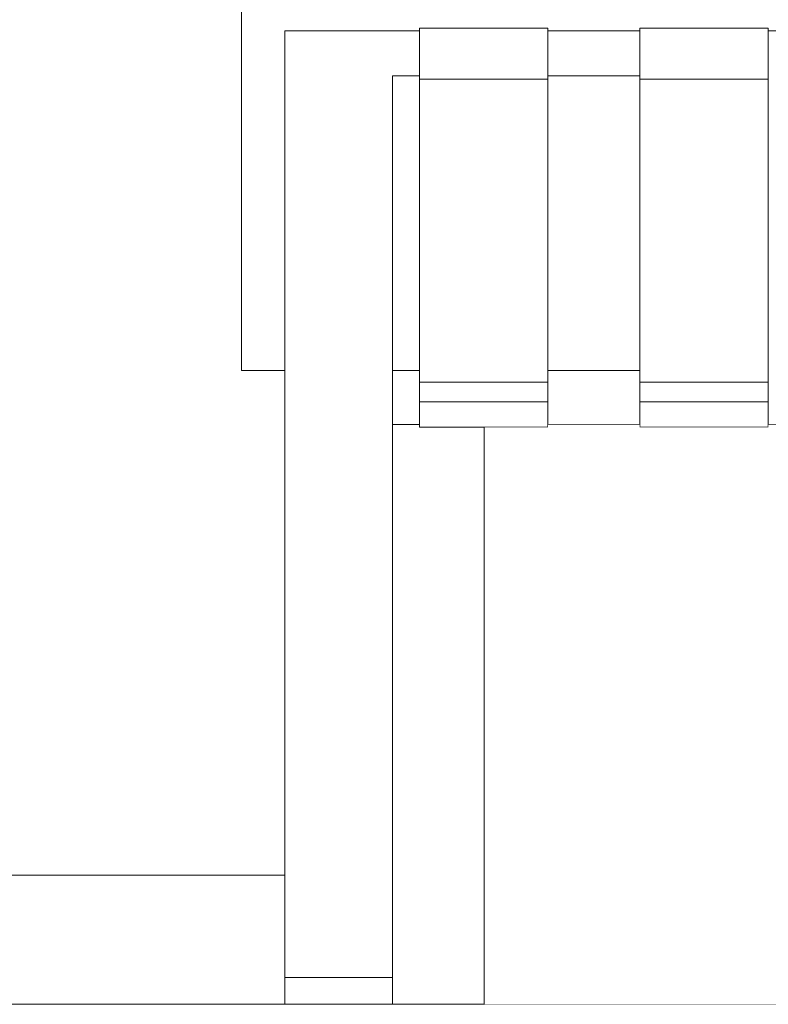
# Model space of a CAD drawing. Header units: millimetres. Extents: x -30280 to 100171, y -17460 to 4378.
# Tile 147 of 256: x 72620 to 72898, y -13458 to -13092. Entities that reach past the tile are written whole.
import ezdxf

# ---------------------------------------------------------------- set-up
doc = ezdxf.new("R2010")
doc.units = ezdxf.units.MM
doc.header["$MEASUREMENT"] = 0
doc.linetypes.add('Wipeout_Contour', pattern=[1000, 0, -1000])
for name, color, linetype in [('Nuevo_08_E_Envans secs', 7, 'Continuous'), ('Nuevo_09_EI_Mobiliari general', 7, 'Continuous'), ('Nuevo_14_PAV_Soft Light Grey 0554', 7, 'Continuous'), ('Nuevo_Ventanas Archicad', 7, 'Continuous')]:
    doc.layers.add(name, color=color, linetype=linetype)
for name, color, linetype, lineweight in [('Nuevo_08_E_Envans secs_Pluma_Nº__47', 7, 'Continuous', 20), ('Nuevo_09_EI_Mobiliari general_Pluma_Nº__1', 7, 'Continuous', 5), ('Nuevo_14_PAV_Soft Light Grey 0554_Pluma_Nº__29', 7, 'Continuous', 20), ('Nuevo_Ventanas Archicad_Pluma_Nº__1', 7, 'Continuous', 5)]:
    doc.layers.add(name, color=color, linetype=linetype, lineweight=lineweight)

# ---------------------------------------------------------------- blocks, each defined once
blk = doc.blocks.new('Elem Sección_266_3', base_point=(91863.52, -13459.98))
at = {"color": 254, "linetype": 'Wipeout_Contour', "lineweight": 0, "ltscale": 443869.686703}
blk.add_wipeout([(72758.36, -13409.98), (72792.41, -13409.98), (72792.41, -13243.75), (72768.36, -13243.75), (72768.36, -13242.73), (72758.36, -13242.73)], dxfattribs=at).dxf.layer = 'Nuevo_Ventanas Archicad'
at = {"color": 254, "linetype": 'Wipeout_Contour', "lineweight": 0, "ltscale": 295443.287826}
blk.add_wipeout([(72539.32, -13457.98), (72718.36, -13457.98), (72718.36, -13409.98), (72539.32, -13409.98)], dxfattribs=at).dxf.layer = 'Nuevo_Ventanas Archicad'
at = {"color": 254, "linetype": 'Wipeout_Contour', "lineweight": 0, "ltscale": 6281358.087819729}
blk.add_wipeout([(70779.33, -11399.98), (70779.33, -13409.98), (70885.03, -13409.98), (70885.03, -13222.72), (70869.03, -13222.72), (70869.03, -13105.29), (70869.03, -13083.96), (70869.03, -12765.01), (70869.03, -12755.4), (70869.03, -12709.76), (70869.57, -12705.67), (70871.17, -12701.85), (70873.03, -12699.46), (70873.03, -12697.89), (70874.61, -12697.89), (70877.03, -12696.05), (70880.89, -12694.47), (70885.03, -12693.93), (71605.03, -12693.93), (71609.17, -12694.47), (71613.03, -12696.05), (71615.45, -12697.89), (71617.03, -12697.89), (71617.03, -12699.46), (71618.88, -12701.85), (71620.48, -12705.67), (71621.03, -12709.76), (71621.03, -12755.4), (71621.03, -12765.01), (71621.03, -13083.96), (71621.03, -13105.29), (71621.03, -13222.72), (71605.03, -13222.72), (71605.03, -13409.98), (71819.32, -13409.98), (71819.32, -13222.72), (71803.32, -13222.72), (71803.32, -13158.54), (71803.32, -13115.54), (71803.32, -13083.96), (71803.32, -13077.32), (71803.32, -12765.01), (71803.32, -12755.4), (71803.32, -12709.76), (71803.87, -12705.67), (71805.47, -12701.85), (71807.32, -12699.46), (71807.32, -12697.89), (71808.9, -12697.89), (71811.32, -12696.05), (71815.18, -12694.47), (71819.32, -12693.93), (72539.32, -12693.93), (72543.46, -12694.47), (72547.32, -12696.05), (72549.74, -12697.89), (72551.32, -12697.89), (72551.32, -12699.46), (72553.18, -12701.85), (72554.78, -12705.67), (72555.32, -12709.76), (72555.32, -12755.4), (72555.32, -12765.01), (72555.32, -13077.32), (72555.32, -13083.96), (72555.32, -13115.54), (72555.32, -13158.54), (72555.32, -13222.72), (72539.32, -13222.72), (72539.32, -13409.98), (72718.36, -13409.98), (72718.36, -13222.72), (72702.36, -13222.72), (72702.36, -13158.54), (72702.36, -13139.56), (72702.36, -12709.76), (72702.9, -12705.67), (72704.5, -12701.85), (72706.36, -12699.46), (72706.36, -12697.89), (72707.94, -12697.89), (72710.36, -12696.05), (72714.22, -12694.47), (72718.36, -12693.93), (72752.42, -12693.93), (72752.42, -11399.98)], dxfattribs=at).dxf.layer = 'Nuevo_Ventanas Archicad'
at = {"color": 254, "linetype": 'Wipeout_Contour', "lineweight": 0, "ltscale": 296019.701994}
blk.add_wipeout([(72758.36, -13457.98), (72792.41, -13457.98), (72792.41, -13409.98), (72758.36, -13409.98)], dxfattribs=at).dxf.layer = 'Nuevo_Ventanas Archicad'
at = {"layer": 'Nuevo_Ventanas Archicad_Pluma_Nº__1', "color": 7, "linetype": 'Continuous', "lineweight": 5}
blk.add_line((72718.36, -13409.98), (72539.32, -13409.98), dxfattribs=at)
blk = doc.blocks.new('Elem Sección_273_3', base_point=(91863.52, -13459.98))
at = {"color": 254, "linetype": 'Wipeout_Contour', "lineweight": 0, "ltscale": 295588.63392}
blk.add_wipeout([(72718.36, -13158.54), (72702.36, -13158.54), (72702.36, -13222.72), (72718.36, -13222.72)], dxfattribs=at).dxf.layer = 'Nuevo_09_EI_Mobiliari general'
at = {"color": 254, "linetype": 'Wipeout_Contour', "lineweight": 0, "ltscale": 295797.23154}
blk.add_wipeout([(72758.36, -13222.72), (72768.36, -13222.72), (72768.36, -13158.54), (72758.36, -13158.54)], dxfattribs=at).dxf.layer = 'Nuevo_09_EI_Mobiliari general'
at = {"color": 254, "linetype": 'Wipeout_Contour', "lineweight": 0, "ltscale": 296071.664271}
blk.add_wipeout([(72816.05, -13158.54), (72816.05, -13222.72), (72850.12, -13222.72), (72850.12, -13158.54)], dxfattribs=at).dxf.layer = 'Nuevo_09_EI_Mobiliari general'
at = {"color": 254, "linetype": 'Wipeout_Contour', "lineweight": 0, "ltscale": 296393.468043}
blk.add_wipeout([(72897.81, -13158.54), (72897.81, -13222.72), (72931.88, -13222.72), (72931.88, -13158.54)], dxfattribs=at).dxf.layer = 'Nuevo_09_EI_Mobiliari general'
at = {"color": 254, "linetype": 'Wipeout_Contour', "lineweight": 0, "ltscale": 296108.818903}
blk.add_wipeout([(72850.12, -13242.65), (72816.05, -13242.65), (72816.05, -13242.73), (72850.12, -13242.73)], dxfattribs=at).dxf.layer = 'Nuevo_09_EI_Mobiliari general'
at = {"color": 254, "linetype": 'Wipeout_Contour', "lineweight": 0, "ltscale": 3860630.931072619}
blk.add_wipeout([(72702.36, -13158.54), (72718.36, -13158.54), (72718.36, -13096.58), (72768.36, -13096.58), (72768.36, -13095.52), (72816.05, -13095.52), (72816.05, -13096.58), (72850.12, -13096.58), (72850.12, -13095.52), (72897.81, -13095.52), (72897.81, -13096.58), (72931.88, -13096.58), (72931.88, -13095.52), (72979.57, -13095.52), (72979.57, -13096.58), (73013.63, -13096.58), (73013.63, -13095.52), (73061.33, -13095.52), (73061.33, -13096.58), (73095.39, -13096.58), (73095.39, -13095.52), (73143.08, -13095.52), (73143.08, -13096.58), (73177.15, -13096.58), (73177.15, -13095.52), (73224.84, -13095.52), (73224.84, -13096.58), (73258.91, -13096.58), (73258.91, -13095.52), (73306.6, -13095.52), (73306.6, -13096.58), (73340.67, -13096.58), (73340.67, -13095.52), (73388.36, -13095.52), (73388.36, -13096.58), (73438.36, -13096.58), (73438.36, -13158.54), (73454.36, -13158.54), (73454.36, -13089.34), (73453.81, -13088.27), (73452.22, -13087.27), (73449.67, -13086.41), (73446.36, -13085.75), (73442.5, -13085.34), (73438.36, -13085.2), (72718.36, -13085.2), (72714.22, -13085.34), (72710.36, -13085.75), (72707.05, -13086.41), (72704.5, -13087.27), (72702.9, -13088.27), (72702.36, -13089.34)], dxfattribs=at).dxf.layer = 'Nuevo_09_EI_Mobiliari general'
at = {"color": 254, "linetype": 'Wipeout_Contour', "lineweight": 0, "ltscale": 296098.487282}
blk.add_wipeout([(72816.05, -13233.77), (72850.12, -13233.77), (72850.12, -13222.72), (72816.05, -13222.72)], dxfattribs=at).dxf.layer = 'Nuevo_09_EI_Mobiliari general'
at = {"color": 254, "linetype": 'Wipeout_Contour', "lineweight": 0, "ltscale": 296420.261928}
blk.add_wipeout([(72931.88, -13222.72), (72897.81, -13222.72), (72897.81, -13233.77), (72931.88, -13233.77)], dxfattribs=at).dxf.layer = 'Nuevo_09_EI_Mobiliari general'
at = {"layer": 'Nuevo_09_EI_Mobiliari general_Pluma_Nº__1', "color": 7, "linetype": 'Continuous', "lineweight": 5}
for p in [(72702.36, -13089.34), (72702.36, -13222.72)]:
    blk.add_line(p, (72702.36, -13158.54), dxfattribs=at)
at = {"color": 254, "linetype": 'Wipeout_Contour', "lineweight": 0, "ltscale": 295632.190734}
blk.add_wipeout([(72718.36, -13096.58), (72718.36, -13097.35), (72758.36, -13097.35), (72758.36, -13096.58)], dxfattribs=at).dxf.layer = 'Nuevo_09_EI_Mobiliari general'
at = {"color": 254, "linetype": 'Wipeout_Contour', "lineweight": 0, "ltscale": 296005.102751}
blk.add_wipeout([(72816.05, -13097.35), (72850.12, -13097.35), (72850.12, -13096.58), (72816.05, -13096.58)], dxfattribs=at).dxf.layer = 'Nuevo_09_EI_Mobiliari general'
at = {"color": 254, "linetype": 'Wipeout_Contour', "lineweight": 0, "ltscale": 295758.262349}
blk.add_wipeout([(72758.36, -13158.54), (72768.36, -13158.54), (72768.36, -13113.3), (72758.36, -13113.3)], dxfattribs=at).dxf.layer = 'Nuevo_09_EI_Mobiliari general'
at = {"color": 254, "linetype": 'Wipeout_Contour', "lineweight": 0, "ltscale": 296032.731215}
blk.add_wipeout([(72850.12, -13113.3), (72816.05, -13113.3), (72816.05, -13158.54), (72850.12, -13158.54)], dxfattribs=at).dxf.layer = 'Nuevo_09_EI_Mobiliari general'
at = {"color": 254, "linetype": 'Wipeout_Contour', "lineweight": 0, "ltscale": 296354.577239}
blk.add_wipeout([(72897.81, -13113.3), (72897.81, -13158.54), (72931.88, -13158.54), (72931.88, -13113.3)], dxfattribs=at).dxf.layer = 'Nuevo_09_EI_Mobiliari general'
at = {"color": 254, "linetype": 'Wipeout_Contour', "lineweight": 0, "ltscale": 296102.939665}
blk.add_wipeout([(72816.05, -13235.18), (72850.12, -13235.18), (72850.12, -13233.77), (72816.05, -13233.77)], dxfattribs=at).dxf.layer = 'Nuevo_09_EI_Mobiliari general'
at = {"color": 254, "linetype": 'Wipeout_Contour', "lineweight": 0, "ltscale": 295635.929883}
blk.add_wipeout([(72718.36, -13097.35), (72718.36, -13107.13), (72758.36, -13107.13), (72758.36, -13097.35)], dxfattribs=at).dxf.layer = 'Nuevo_09_EI_Mobiliari general'
at = {"color": 254, "linetype": 'Wipeout_Contour', "lineweight": 0, "ltscale": 296008.837189}
blk.add_wipeout([(72816.05, -13097.35), (72816.05, -13107.13), (72850.12, -13107.13), (72850.12, -13097.35)], dxfattribs=at).dxf.layer = 'Nuevo_09_EI_Mobiliari general'
at = {"color": 254, "linetype": 'Wipeout_Contour', "lineweight": 0, "ltscale": 296106.116261}
blk.add_wipeout([(72850.12, -13235.18), (72816.05, -13235.18), (72816.05, -13242.65), (72850.12, -13242.65)], dxfattribs=at).dxf.layer = 'Nuevo_09_EI_Mobiliari general'
at = {"layer": 'Nuevo_09_EI_Mobiliari general_Pluma_Nº__1', "color": 7, "linetype": 'Continuous', "lineweight": 5}
blk.add_line((72718.36, -13096.58), (72718.36, -13097.35), dxfattribs=at)
at = {"color": 254, "linetype": 'Wipeout_Contour', "lineweight": 0, "ltscale": 295730.608253}
blk.add_wipeout([(72758.36, -13097.35), (72768.36, -13097.35), (72768.36, -13096.58), (72758.36, -13096.58)], dxfattribs=at).dxf.layer = 'Nuevo_09_EI_Mobiliari general'
at = {"color": 254, "linetype": 'Wipeout_Contour', "lineweight": 0, "ltscale": 296165.446554}
blk.add_wipeout([(72897.81, -13095.52), (72850.12, -13095.52), (72850.12, -13096.74), (72897.81, -13096.74)], dxfattribs=at).dxf.layer = 'Nuevo_09_EI_Mobiliari general'
at = {"color": 254, "linetype": 'Wipeout_Contour', "lineweight": 0, "ltscale": 295639.816622}
blk.add_wipeout([(72718.36, -13107.13), (72718.36, -13108.32), (72758.36, -13108.32), (72758.36, -13107.13)], dxfattribs=at).dxf.layer = 'Nuevo_09_EI_Mobiliari general'
at = {"color": 254, "linetype": 'Wipeout_Contour', "lineweight": 0, "ltscale": 296012.719035}
blk.add_wipeout([(72850.12, -13107.13), (72816.05, -13107.13), (72816.05, -13108.32), (72850.12, -13108.32)], dxfattribs=at).dxf.layer = 'Nuevo_09_EI_Mobiliari general'
at = {"color": 254, "linetype": 'Wipeout_Contour', "lineweight": 0, "ltscale": 296267.048173}
blk.add_wipeout([(72897.81, -13234.34), (72850.12, -13234.34), (72850.12, -13243.62), (72897.81, -13243.62)], dxfattribs=at).dxf.layer = 'Nuevo_09_EI_Mobiliari general'
at = {"color": 254, "linetype": 'Wipeout_Contour', "lineweight": 0, "ltscale": 295642.006503}
blk.add_wipeout([(72718.36, -13108.32), (72718.36, -13113.3), (72758.36, -13113.3), (72758.36, -13108.32)], dxfattribs=at).dxf.layer = 'Nuevo_09_EI_Mobiliari general'
at = {"color": 254, "linetype": 'Wipeout_Contour', "lineweight": 0, "ltscale": 296014.906154}
blk.add_wipeout([(72816.05, -13108.32), (72816.05, -13113.3), (72850.12, -13113.3), (72850.12, -13108.32)], dxfattribs=at).dxf.layer = 'Nuevo_09_EI_Mobiliari general'
at = {"color": 254, "linetype": 'Wipeout_Contour', "lineweight": 0, "ltscale": 296261.127245}
blk.add_wipeout([(72850.12, -13234.34), (72897.81, -13234.34), (72897.81, -13227.05), (72850.12, -13227.05)], dxfattribs=at).dxf.layer = 'Nuevo_09_EI_Mobiliari general'
at = {"color": 254, "linetype": 'Wipeout_Contour', "lineweight": 0, "ltscale": 296270.412975}
blk.add_wipeout([(72897.81, -13243.62), (72850.12, -13243.62), (72850.12, -13243.75), (72897.81, -13243.75)], dxfattribs=at).dxf.layer = 'Nuevo_09_EI_Mobiliari general'
at = {"layer": 'Nuevo_09_EI_Mobiliari general_Pluma_Nº__1', "color": 7, "linetype": 'Continuous', "lineweight": 5}
for p, q in [((72718.36, -13097.35), (72718.36, -13107.13)), ((72718.36, -13107.13), (72718.36, -13108.32)), ((72850.12, -13234.34), (72850.12, -13243.62)), ((72897.81, -13234.34), (72850.12, -13234.34)), ((72897.81, -13234.34), (72897.81, -13243.62)), ((72850.12, -13243.62), (72850.12, -13243.75)), ((72931.88, -13242.73), (72897.81, -13242.73)), ((72897.81, -13243.62), (72897.81, -13243.75)), ((72897.81, -13243.75), (72850.12, -13243.75))]:
    blk.add_line(p, q, dxfattribs=at)
at = {"color": 254, "linetype": 'Wipeout_Contour', "lineweight": 0, "ltscale": 295734.346156}
blk.add_wipeout([(72758.36, -13107.13), (72768.36, -13107.13), (72768.36, -13097.35), (72758.36, -13097.35)], dxfattribs=at).dxf.layer = 'Nuevo_09_EI_Mobiliari general'
at = {"color": 254, "linetype": 'Wipeout_Contour', "lineweight": 0, "ltscale": 296169.625058}
blk.add_wipeout([(72897.81, -13096.74), (72850.12, -13096.74), (72850.12, -13107.33), (72897.81, -13107.33)], dxfattribs=at).dxf.layer = 'Nuevo_09_EI_Mobiliari general'
at = {"color": 254, "linetype": 'Wipeout_Contour', "lineweight": 0, "ltscale": 295651.101931}
blk.add_wipeout([(72718.36, -13133.93), (72758.36, -13133.93), (72758.36, -13113.3), (72718.36, -13113.3)], dxfattribs=at).dxf.layer = 'Nuevo_09_EI_Mobiliari general'
at = {"layer": 'Nuevo_09_EI_Mobiliari general_Pluma_Nº__1', "color": 7, "linetype": 'Continuous', "lineweight": 5}
for p, q in [((72718.36, -13096.58), (72758.36, -13096.58)), ((72850.12, -13095.52), (72850.12, -13096.74)), ((72897.81, -13095.52), (72850.12, -13095.52)), ((72897.81, -13095.52), (72897.81, -13096.74)), ((72931.88, -13096.58), (72897.81, -13096.58)), ((72718.36, -13108.32), (72718.36, -13113.3))]:
    blk.add_line(p, q, dxfattribs=at)
at = {"color": 254, "linetype": 'Wipeout_Contour', "lineweight": 0, "ltscale": 295843.575518}
blk.add_wipeout([(72816.05, -13095.52), (72768.36, -13095.52), (72768.36, -13096.74), (72816.05, -13096.74)], dxfattribs=at).dxf.layer = 'Nuevo_09_EI_Mobiliari general'
at = {"color": 254, "linetype": 'Wipeout_Contour', "lineweight": 0, "ltscale": 295738.231602}
blk.add_wipeout([(72758.36, -13107.13), (72758.36, -13108.32), (72768.36, -13108.32), (72768.36, -13107.13)], dxfattribs=at).dxf.layer = 'Nuevo_09_EI_Mobiliari general'
at = {"color": 254, "linetype": 'Wipeout_Contour', "lineweight": 0, "ltscale": 296174.037265}
blk.add_wipeout([(72897.81, -13107.33), (72850.12, -13107.33), (72850.12, -13109.21), (72897.81, -13109.21)], dxfattribs=at).dxf.layer = 'Nuevo_09_EI_Mobiliari general'
at = {"color": 254, "linetype": 'Wipeout_Contour', "lineweight": 0, "ltscale": 295663.975654}
blk.add_wipeout([(72718.36, -13133.93), (72718.36, -13149.53), (72758.36, -13149.53), (72758.36, -13133.93)], dxfattribs=at).dxf.layer = 'Nuevo_09_EI_Mobiliari general'
at = {"layer": 'Nuevo_09_EI_Mobiliari general_Pluma_Nº__1', "color": 7, "linetype": 'Continuous', "lineweight": 5}
for p, q in [((72850.12, -13096.74), (72850.12, -13107.33)), ((72897.81, -13096.74), (72897.81, -13107.33)), ((72718.36, -13113.3), (72718.36, -13133.93))]:
    blk.add_line(p, q, dxfattribs=at)
at = {"color": 254, "linetype": 'Wipeout_Contour', "lineweight": 0, "ltscale": 295740.420751}
blk.add_wipeout([(72768.36, -13108.32), (72758.36, -13108.32), (72758.36, -13113.3), (72768.36, -13113.3)], dxfattribs=at).dxf.layer = 'Nuevo_09_EI_Mobiliari general'
at = {"color": 254, "linetype": 'Wipeout_Contour', "lineweight": 0, "ltscale": 296176.573308}
blk.add_wipeout([(72897.81, -13109.21), (72850.12, -13109.21), (72850.12, -13114.49), (72897.81, -13114.49)], dxfattribs=at).dxf.layer = 'Nuevo_09_EI_Mobiliari general'
at = {"color": 254, "linetype": 'Wipeout_Contour', "lineweight": 0, "ltscale": 295677.103874}
blk.add_wipeout([(72718.36, -13170.82), (72758.36, -13170.82), (72758.36, -13149.53), (72718.36, -13149.53)], dxfattribs=at).dxf.layer = 'Nuevo_09_EI_Mobiliari general'
at = {"layer": 'Nuevo_09_EI_Mobiliari general_Pluma_Nº__1', "color": 7, "linetype": 'Continuous', "lineweight": 5}
for p, q in [((72850.12, -13107.33), (72850.12, -13109.21)), ((72897.81, -13107.33), (72897.81, -13109.21)), ((72758.36, -13113.3), (72758.36, -13133.93)), ((72718.36, -13133.93), (72718.36, -13149.53)), ((72758.36, -13133.93), (72758.36, -13149.53))]:
    blk.add_line(p, q, dxfattribs=at)
at = {"color": 254, "linetype": 'Wipeout_Contour', "lineweight": 0, "ltscale": 295847.758568}
blk.add_wipeout([(72816.05, -13096.74), (72768.36, -13096.74), (72768.36, -13107.33), (72816.05, -13107.33)], dxfattribs=at).dxf.layer = 'Nuevo_09_EI_Mobiliari general'
at = {"color": 254, "linetype": 'Wipeout_Contour', "lineweight": 0, "ltscale": 296218.483461}
blk.add_wipeout([(72850.12, -13114.49), (72850.12, -13227.05), (72897.81, -13227.05), (72897.81, -13114.49)], dxfattribs=at).dxf.layer = 'Nuevo_09_EI_Mobiliari general'
at = {"color": 254, "linetype": 'Wipeout_Contour', "lineweight": 0, "ltscale": 295694.234518}
blk.add_wipeout([(72718.36, -13170.82), (72718.36, -13197.6), (72758.36, -13197.6), (72758.36, -13170.82)], dxfattribs=at).dxf.layer = 'Nuevo_09_EI_Mobiliari general'
at = {"layer": 'Nuevo_09_EI_Mobiliari general_Pluma_Nº__1', "color": 7, "linetype": 'Continuous', "lineweight": 5}
for p, q in [((72768.36, -13096.58), (72758.36, -13096.58)), ((72768.36, -13095.52), (72768.36, -13096.74)), ((72816.05, -13095.52), (72768.36, -13095.52)), ((72816.05, -13095.52), (72816.05, -13096.74)), ((72850.12, -13096.58), (72816.05, -13096.58)), ((72850.12, -13109.21), (72850.12, -13114.49)), ((72897.81, -13109.21), (72897.81, -13114.49)), ((72897.81, -13114.49), (72850.12, -13114.49)), ((72850.12, -13114.49), (72850.12, -13227.05)), ((72897.81, -13227.05), (72897.81, -13114.49)), ((72718.36, -13149.53), (72718.36, -13170.82)), ((72758.36, -13149.53), (72758.36, -13170.82)), ((72850.12, -13227.05), (72850.12, -13234.34)), ((72850.12, -13227.05), (72897.81, -13227.05)), ((72897.81, -13227.05), (72897.81, -13234.34))]:
    blk.add_line(p, q, dxfattribs=at)
at = {"color": 254, "linetype": 'Wipeout_Contour', "lineweight": 0, "ltscale": 295852.175575}
blk.add_wipeout([(72816.05, -13107.33), (72768.36, -13107.33), (72768.36, -13109.21), (72816.05, -13109.21)], dxfattribs=at).dxf.layer = 'Nuevo_09_EI_Mobiliari general'
at = {"color": 254, "linetype": 'Wipeout_Contour', "lineweight": 0, "ltscale": 295715.224628}
blk.add_wipeout([(72718.36, -13229.6), (72758.36, -13229.6), (72758.36, -13197.6), (72718.36, -13197.6)], dxfattribs=at).dxf.layer = 'Nuevo_09_EI_Mobiliari general'
at = {"layer": 'Nuevo_09_EI_Mobiliari general_Pluma_Nº__1', "color": 7, "linetype": 'Continuous', "lineweight": 5}
for p, q in [((72768.36, -13096.74), (72768.36, -13107.33)), ((72816.05, -13096.74), (72816.05, -13107.33)), ((72718.36, -13170.82), (72718.36, -13197.6)), ((72758.36, -13170.82), (72758.36, -13197.6)), ((72702.36, -13222.72), (72718.36, -13222.72))]:
    blk.add_line(p, q, dxfattribs=at)
at = {"color": 254, "linetype": 'Wipeout_Contour', "lineweight": 0, "ltscale": 295854.714378}
blk.add_wipeout([(72816.05, -13109.21), (72768.36, -13109.21), (72768.36, -13114.49), (72816.05, -13114.49)], dxfattribs=at).dxf.layer = 'Nuevo_09_EI_Mobiliari general'
at = {"color": 254, "linetype": 'Wipeout_Contour', "lineweight": 0, "ltscale": 295739.897814}
blk.add_wipeout([(72718.36, -13229.6), (72718.36, -13266.53), (72758.36, -13266.53), (72758.36, -13229.6)], dxfattribs=at).dxf.layer = 'Nuevo_09_EI_Mobiliari general'
at = {"layer": 'Nuevo_09_EI_Mobiliari general_Pluma_Nº__1', "color": 7, "linetype": 'Continuous', "lineweight": 5}
for p, q in [((72768.36, -13107.33), (72768.36, -13109.21)), ((72816.05, -13107.33), (72816.05, -13109.21)), ((72718.36, -13197.6), (72718.36, -13229.6))]:
    blk.add_line(p, q, dxfattribs=at)
at = {"color": 254, "linetype": 'Wipeout_Contour', "lineweight": 0, "ltscale": 295824.079432}
blk.add_wipeout([(72758.36, -13233.77), (72768.36, -13233.77), (72768.36, -13222.72), (72758.36, -13222.72)], dxfattribs=at).dxf.layer = 'Nuevo_09_EI_Mobiliari general'
at = {"color": 254, "linetype": 'Wipeout_Contour', "lineweight": 0, "ltscale": 295834.420631}
blk.add_wipeout([(72758.36, -13242.73), (72768.36, -13242.73), (72768.36, -13242.65), (72758.36, -13242.65)], dxfattribs=at).dxf.layer = 'Nuevo_09_EI_Mobiliari general'
at = {"color": 254, "linetype": 'Wipeout_Contour', "lineweight": 0, "ltscale": 295760.172539}
blk.add_wipeout([(72718.36, -13286.13), (72758.36, -13286.13), (72758.36, -13266.53), (72718.36, -13266.53)], dxfattribs=at).dxf.layer = 'Nuevo_09_EI_Mobiliari general'
at = {"layer": 'Nuevo_09_EI_Mobiliari general_Pluma_Nº__1', "color": 7, "linetype": 'Continuous', "lineweight": 5}
for p, q in [((72758.36, -13197.6), (72758.36, -13229.6)), ((72718.36, -13229.6), (72718.36, -13266.53))]:
    blk.add_line(p, q, dxfattribs=at)
at = {"color": 254, "linetype": 'Wipeout_Contour', "lineweight": 0, "ltscale": 295828.535939}
blk.add_wipeout([(72758.36, -13233.77), (72758.36, -13235.18), (72768.36, -13235.18), (72768.36, -13233.77)], dxfattribs=at).dxf.layer = 'Nuevo_09_EI_Mobiliari general'
at = {"color": 254, "linetype": 'Wipeout_Contour', "lineweight": 0, "ltscale": 295768.995036}
blk.add_wipeout([(72718.36, -13286.13), (72718.36, -13291.09), (72758.36, -13291.09), (72758.36, -13286.13)], dxfattribs=at).dxf.layer = 'Nuevo_09_EI_Mobiliari general'
at = {"layer": 'Nuevo_09_EI_Mobiliari general_Pluma_Nº__1', "color": 7, "linetype": 'Continuous', "lineweight": 5}
for p, q in [((72718.36, -13266.53), (72718.36, -13286.13)), ((72758.36, -13266.53), (72758.36, -13286.13))]:
    blk.add_line(p, q, dxfattribs=at)
at = {"color": 254, "linetype": 'Wipeout_Contour', "lineweight": 0, "ltscale": 295831.715482}
blk.add_wipeout([(72758.36, -13242.65), (72768.36, -13242.65), (72768.36, -13235.18), (72758.36, -13235.18)], dxfattribs=at).dxf.layer = 'Nuevo_09_EI_Mobiliari general'
at = {"color": 254, "linetype": 'Wipeout_Contour', "lineweight": 0, "ltscale": 295772.538336}
blk.add_wipeout([(72718.36, -13291.09), (72718.36, -13295.99), (72758.36, -13295.99), (72758.36, -13291.09)], dxfattribs=at).dxf.layer = 'Nuevo_09_EI_Mobiliari general'
at = {"layer": 'Nuevo_09_EI_Mobiliari general_Pluma_Nº__1', "color": 7, "linetype": 'Continuous', "lineweight": 5}
for p, q in [((72758.36, -13229.6), (72758.36, -13266.53)), ((72718.36, -13286.13), (72718.36, -13291.09)), ((72758.36, -13286.13), (72758.36, -13291.09))]:
    blk.add_line(p, q, dxfattribs=at)
at = {"color": 254, "linetype": 'Wipeout_Contour', "lineweight": 0, "ltscale": 295945.287639}
blk.add_wipeout([(72816.05, -13234.34), (72768.36, -13234.34), (72768.36, -13243.62), (72816.05, -13243.62)], dxfattribs=at).dxf.layer = 'Nuevo_09_EI_Mobiliari general'
at = {"color": 254, "linetype": 'Wipeout_Contour', "lineweight": 0, "ltscale": 295775.753701}
blk.add_wipeout([(72718.36, -13295.99), (72718.36, -13300.03), (72758.36, -13300.03), (72758.36, -13295.99)], dxfattribs=at).dxf.layer = 'Nuevo_09_EI_Mobiliari general'
at = {"layer": 'Nuevo_09_EI_Mobiliari general_Pluma_Nº__1', "color": 7, "linetype": 'Continuous', "lineweight": 5}
for p, q in [((72718.36, -13291.09), (72718.36, -13295.99)), ((72758.36, -13291.09), (72758.36, -13295.99))]:
    blk.add_line(p, q, dxfattribs=at)
at = {"color": 254, "linetype": 'Wipeout_Contour', "lineweight": 0, "ltscale": 295939.360276}
blk.add_wipeout([(72816.05, -13227.05), (72768.36, -13227.05), (72768.36, -13234.34), (72816.05, -13234.34)], dxfattribs=at).dxf.layer = 'Nuevo_09_EI_Mobiliari general'
at = {"color": 254, "linetype": 'Wipeout_Contour', "lineweight": 0, "ltscale": 295948.656099}
blk.add_wipeout([(72816.05, -13243.62), (72768.36, -13243.62), (72768.36, -13243.75), (72816.05, -13243.75)], dxfattribs=at).dxf.layer = 'Nuevo_09_EI_Mobiliari general'
at = {"color": 254, "linetype": 'Wipeout_Contour', "lineweight": 0, "ltscale": 295790.947541}
blk.add_wipeout([(72718.36, -13338.18), (72758.36, -13338.18), (72758.36, -13300.03), (72718.36, -13300.03)], dxfattribs=at).dxf.layer = 'Nuevo_09_EI_Mobiliari general'
at = {"layer": 'Nuevo_09_EI_Mobiliari general_Pluma_Nº__1', "color": 7, "linetype": 'Continuous', "lineweight": 5}
for p, q in [((72768.36, -13234.34), (72768.36, -13243.62)), ((72816.05, -13234.34), (72768.36, -13234.34)), ((72816.05, -13234.34), (72816.05, -13243.62)), ((72768.36, -13242.73), (72758.36, -13242.73)), ((72768.36, -13243.62), (72768.36, -13243.75)), ((72850.12, -13242.73), (72816.05, -13242.73)), ((72816.05, -13243.62), (72816.05, -13243.75)), ((72816.05, -13243.75), (72768.36, -13243.75)), ((72718.36, -13295.99), (72718.36, -13300.03)), ((72758.36, -13295.99), (72758.36, -13300.03))]:
    blk.add_line(p, q, dxfattribs=at)
at = {"color": 254, "linetype": 'Wipeout_Contour', "lineweight": 0, "ltscale": 295896.670112}
blk.add_wipeout([(72768.36, -13114.49), (72768.36, -13227.05), (72816.05, -13227.05), (72816.05, -13114.49)], dxfattribs=at).dxf.layer = 'Nuevo_09_EI_Mobiliari general'
at = {"color": 254, "linetype": 'Wipeout_Contour', "lineweight": 0, "ltscale": 295816.568921}
blk.add_wipeout([(72718.36, -13371.07), (72758.36, -13371.07), (72758.36, -13338.18), (72718.36, -13338.18)], dxfattribs=at).dxf.layer = 'Nuevo_09_EI_Mobiliari general'
at = {"layer": 'Nuevo_09_EI_Mobiliari general_Pluma_Nº__1', "color": 7, "linetype": 'Continuous', "lineweight": 5}
for p, q in [((72768.36, -13109.21), (72768.36, -13114.49)), ((72816.05, -13109.21), (72816.05, -13114.49)), ((72768.36, -13113.3), (72758.36, -13113.3)), ((72816.05, -13114.49), (72768.36, -13114.49)), ((72768.36, -13114.49), (72768.36, -13227.05)), ((72850.12, -13113.3), (72816.05, -13113.3)), ((72816.05, -13227.05), (72816.05, -13114.49)), ((72758.36, -13222.72), (72768.36, -13222.72)), ((72816.05, -13222.72), (72850.12, -13222.72)), ((72768.36, -13227.05), (72768.36, -13234.34)), ((72768.36, -13227.05), (72816.05, -13227.05)), ((72816.05, -13227.05), (72816.05, -13234.34)), ((72718.36, -13300.03), (72718.36, -13338.18)), ((72758.36, -13300.03), (72758.36, -13338.18))]:
    blk.add_line(p, q, dxfattribs=at)
at = {"color": 254, "linetype": 'Wipeout_Contour', "lineweight": 0, "ltscale": 295838.346024}
blk.add_wipeout([(72718.36, -13371.07), (72718.36, -13398.41), (72758.36, -13398.41), (72758.36, -13371.07)], dxfattribs=at).dxf.layer = 'Nuevo_09_EI_Mobiliari general'
at = {"layer": 'Nuevo_09_EI_Mobiliari general_Pluma_Nº__1', "color": 7, "linetype": 'Continuous', "lineweight": 5}
for p, q in [((72718.36, -13338.18), (72718.36, -13371.07)), ((72758.36, -13338.18), (72758.36, -13371.07))]:
    blk.add_line(p, q, dxfattribs=at)
at = {"color": 254, "linetype": 'Wipeout_Contour', "lineweight": 0, "ltscale": 295856.050419}
blk.add_wipeout([(72718.36, -13419.95), (72758.36, -13419.95), (72758.36, -13398.41), (72718.36, -13398.41)], dxfattribs=at).dxf.layer = 'Nuevo_09_EI_Mobiliari general'
at = {"layer": 'Nuevo_09_EI_Mobiliari general_Pluma_Nº__1', "color": 7, "linetype": 'Continuous', "lineweight": 5}
for p, q in [((72718.36, -13371.07), (72718.36, -13398.41)), ((72758.36, -13371.07), (72758.36, -13398.41))]:
    blk.add_line(p, q, dxfattribs=at)
at = {"color": 254, "linetype": 'Wipeout_Contour', "lineweight": 0, "ltscale": 295869.495479}
blk.add_wipeout([(72718.36, -13419.95), (72718.36, -13435.47), (72758.36, -13435.47), (72758.36, -13419.95)], dxfattribs=at).dxf.layer = 'Nuevo_09_EI_Mobiliari general'
at = {"layer": 'Nuevo_09_EI_Mobiliari general_Pluma_Nº__1', "color": 7, "linetype": 'Continuous', "lineweight": 5}
for p, q in [((72718.36, -13398.41), (72718.36, -13419.95)), ((72758.36, -13398.41), (72758.36, -13419.95))]:
    blk.add_line(p, q, dxfattribs=at)
at = {"color": 254, "linetype": 'Wipeout_Contour', "lineweight": 0, "ltscale": 295878.538928}
blk.add_wipeout([(72718.36, -13444.85), (72758.36, -13444.85), (72758.36, -13435.47), (72718.36, -13435.47)], dxfattribs=at).dxf.layer = 'Nuevo_09_EI_Mobiliari general'
at = {"layer": 'Nuevo_09_EI_Mobiliari general_Pluma_Nº__1', "color": 7, "linetype": 'Continuous', "lineweight": 5}
for p, q in [((72718.36, -13419.95), (72718.36, -13435.47)), ((72758.36, -13419.95), (72758.36, -13435.47))]:
    blk.add_line(p, q, dxfattribs=at)
at = {"color": 254, "linetype": 'Wipeout_Contour', "lineweight": 0, "ltscale": 295883.084804}
blk.add_wipeout([(72718.36, -13444.85), (72718.36, -13447.98), (72758.36, -13447.98), (72758.36, -13444.85)], dxfattribs=at).dxf.layer = 'Nuevo_09_EI_Mobiliari general'
at = {"layer": 'Nuevo_09_EI_Mobiliari general_Pluma_Nº__1', "color": 7, "linetype": 'Continuous', "lineweight": 5}
for p, q in [((72718.36, -13435.47), (72718.36, -13444.85)), ((72758.36, -13435.47), (72758.36, -13444.85))]:
    blk.add_line(p, q, dxfattribs=at)
at = {"color": 254, "linetype": 'Wipeout_Contour', "lineweight": 0, "ltscale": 295884.587733}
blk.add_wipeout([(72718.36, -13447.98), (72718.36, -13448.98), (72758.36, -13448.98), (72758.36, -13447.98)], dxfattribs=at).dxf.layer = 'Nuevo_09_EI_Mobiliari general'
at = {"color": 254, "linetype": 'Wipeout_Contour', "lineweight": 0, "ltscale": 295888.222886}
blk.add_wipeout([(72758.36, -13448.98), (72718.36, -13448.98), (72718.36, -13457.98), (72758.36, -13457.98)], dxfattribs=at).dxf.layer = 'Nuevo_09_EI_Mobiliari general'
at = {"layer": 'Nuevo_09_EI_Mobiliari general_Pluma_Nº__1', "color": 7, "linetype": 'Continuous', "lineweight": 5}
for p, q in [((72718.36, -13444.85), (72718.36, -13447.98)), ((72718.36, -13447.98), (72718.36, -13448.98)), ((72718.36, -13447.98), (72758.36, -13447.98)), ((72758.36, -13444.85), (72758.36, -13447.98)), ((72758.36, -13447.98), (72758.36, -13448.98)), ((72718.36, -13448.98), (72718.36, -13457.98)), ((72758.36, -13448.98), (72758.36, -13457.98))]:
    blk.add_line(p, q, dxfattribs=at)
blk = doc.blocks.new('Elem Sección_351_3', base_point=(91863.52, -13459.98))
at = {"layer": 'Nuevo_14_PAV_Soft Light Grey 0554_Pluma_Nº__29', "color": 7, "linetype": 'Continuous', "lineweight": 20}
blk.add_line((75727.09, -13457.98), (63958.67, -13457.98), dxfattribs=at)
blk = doc.blocks.new('Elem Sección_353_3', base_point=(91863.52, -13459.98))
at = {"color": 254, "linetype": 'Wipeout_Contour', "lineweight": 0, "ltscale": 2078491.439353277}
blk.add_wipeout([(72792.41, -13243.75), (72792.41, -13457.98), (73292.84, -13457.98), (73292.84, -13243.75), (73258.91, -13243.75), (73258.91, -13242.73), (73224.84, -13242.73), (73224.84, -13243.75), (73177.15, -13243.75), (73177.15, -13242.73), (73143.08, -13242.73), (73143.08, -13243.75), (73095.39, -13243.75), (73095.39, -13242.73), (73061.33, -13242.73), (73061.33, -13243.75), (73013.63, -13243.75), (73013.63, -13242.73), (72979.57, -13242.73), (72979.57, -13243.75), (72931.88, -13243.75), (72931.88, -13242.73), (72897.81, -13242.73), (72897.81, -13243.75), (72850.12, -13243.75), (72850.12, -13242.73), (72816.05, -13242.73), (72816.05, -13243.75)], dxfattribs=at).dxf.layer = 'Nuevo_08_E_Envans secs'
at = {"layer": 'Nuevo_08_E_Envans secs_Pluma_Nº__47', "color": 7, "linetype": 'Continuous', "lineweight": 20}
blk.add_line((72792.41, -13243.75), (72792.41, -13457.98), dxfattribs=at)

msp = doc.modelspace()

# ---------------------------------------------------------------- block references
at = {"layer": 'Nuevo_Ventanas Archicad', "lineweight": 0}
msp.add_blockref('Elem Sección_266_3', (91863.52, -13459.98), dxfattribs=at)

# ---------------------------------------------------------------- next in the draw order: block references
at = {"layer": 'Nuevo_09_EI_Mobiliari general', "lineweight": 0}
msp.add_blockref('Elem Sección_273_3', (91863.52, -13459.98), dxfattribs=at)

# ---------------------------------------------------------------- next in the draw order: block references
at = {"layer": 'Nuevo_14_PAV_Soft Light Grey 0554', "lineweight": 0}
msp.add_blockref('Elem Sección_351_3', (91863.52, -13459.98), dxfattribs=at)

# ---------------------------------------------------------------- next in the draw order: block references
at = {"layer": 'Nuevo_08_E_Envans secs', "lineweight": 0}
msp.add_blockref('Elem Sección_353_3', (91863.52, -13459.98), dxfattribs=at)

doc.saveas('drawing.dxf')
